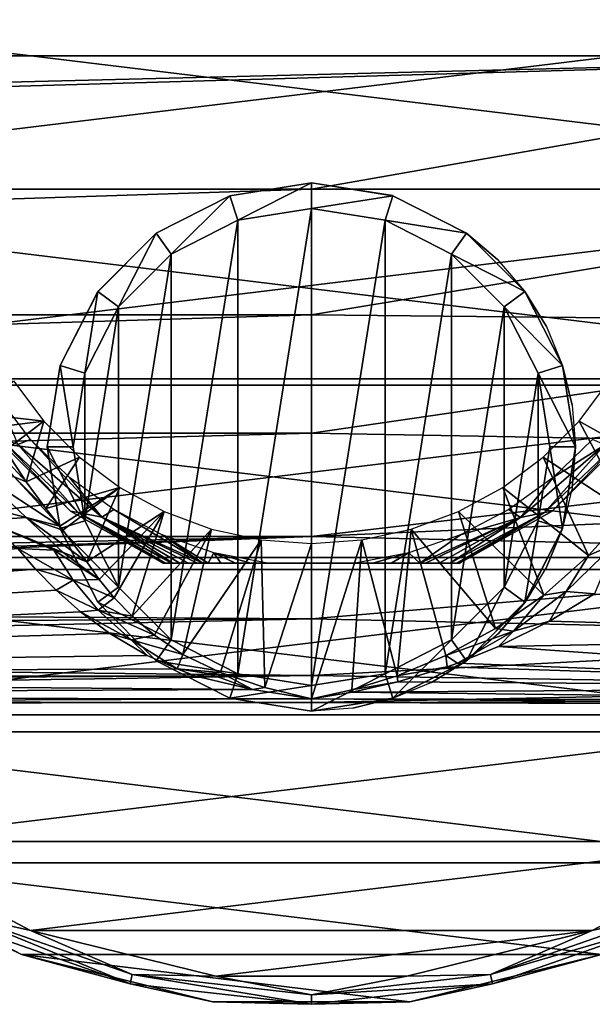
# Model space of a CAD drawing. Header units: millimetres. Extents: x -150 to 150, y -85 to 1149.
# Tile 13 of 256: x 64 to 86, y -85 to -47. Entities that reach past the tile are written whole.
import ezdxf

# ---------------------------------------------------------------- set-up
doc = ezdxf.new("R2010")
doc.units = ezdxf.units.MM
doc.header["$LTSCALE"] = 21.359881
for name, color, linetype in [('9112', 7, 'CONTINUOUS'), ('9113', 7, 'CONTINUOUS'), ('9114', 7, 'CONTINUOUS'), ('9117', 7, 'CONTINUOUS'), ('9118', 7, 'CONTINUOUS'), ('9127', 7, 'CONTINUOUS'), ('9128', 7, 'CONTINUOUS'), ('9129', 7, 'CONTINUOUS'), ('9133', 7, 'CONTINUOUS'), ('9189', 7, 'CONTINUOUS'), ('9190', 7, 'CONTINUOUS'), ('9191', 7, 'CONTINUOUS'), ('9197', 7, 'CONTINUOUS'), ('9198', 7, 'CONTINUOUS'), ('9199', 7, 'CONTINUOUS'), ('9201', 7, 'CONTINUOUS'), ('9203', 7, 'CONTINUOUS'), ('9204', 7, 'CONTINUOUS'), ('9205', 7, 'CONTINUOUS'), ('9206', 7, 'CONTINUOUS'), ('9207', 7, 'CONTINUOUS')]:
    doc.layers.add(name, color=color, linetype=linetype)

msp = doc.modelspace()

# ---------------------------------------------------------------- linework, layer by layer
at = {"layer": '9112', "color": 7, "linetype": 'CONTINUOUS', "true_color": 0xaaaaaa}
for points in [[(104.5, -58.927, 19.318), (104.5, -53.75, 20), (75, -58.629, 19.396), (104.5, -58.927, 19.318)], [(75, -58.629, 19.396), (104.5, -53.75, 20), (75, -53.75, 20), (75, -58.629, 19.396)], [(75, -63.212, 17.62), (104.5, -58.927, 19.318), (75, -58.629, 19.396), (75, -63.212, 17.62)], [(104.5, -63.748, 17.322), (104.5, -58.927, 19.318), (75, -63.212, 17.62), (104.5, -63.748, 17.322)], [(75, -67.223, 14.781), (104.5, -63.748, 17.322), (75, -63.212, 17.62), (75, -67.223, 14.781)], [(104.5, -65.926, 15.866), (104.5, -63.748, 17.322), (75, -67.223, 14.781), (104.5, -65.926, 15.866)], [(104.5, -67.894, 14.14), (104.5, -65.926, 15.866), (75, -67.223, 14.781), (104.5, -67.894, 14.14)], [(75, -70.421, 11.049), (104.5, -67.894, 14.14), (75, -67.223, 14.781), (75, -70.421, 11.049)], [(104.5, -71.072, 9.998), (104.5, -67.894, 14.14), (75, -70.421, 11.049), (104.5, -71.072, 9.998)], [(85.993, -69.442, -12.4), (104.5, -71.072, -9.998), (84.245, -70.509, -10.914), (85.993, -69.442, -12.4)], [(75, -72.612, 6.651), (104.5, -71.072, 9.998), (75, -70.421, 11.049), (75, -72.612, 6.651)], [(84.245, -70.509, -10.914), (104.5, -71.072, -9.998), (82.262, -71.494, -9.227), (84.245, -70.509, -10.914)], [(104.5, -73.067, 5.18), (104.5, -71.072, 9.998), (75, -72.612, 6.651), (104.5, -73.067, 5.18)], [(104.5, -71.072, -9.998), (104.5, -73.067, -5.18), (82.262, -71.494, -9.227), (104.5, -71.072, -9.998)], [(82.262, -71.494, -9.227), (104.5, -73.067, -5.18), (80.674, -72.132, -7.88), (82.262, -71.494, -9.227)], [(80.674, -72.132, -7.88), (104.5, -73.067, -5.18), (80.272, -72.276, -7.537), (80.674, -72.132, -7.88)], [(80.272, -72.276, -7.537), (104.5, -73.067, -5.18), (78.357, -72.857, -5.908), (80.272, -72.276, -7.537)], [(75, -73.664, 1.851), (104.5, -73.067, 5.18), (75, -72.612, 6.651), (75, -73.664, 1.851)], [(78.357, -72.857, -5.908), (104.5, -73.067, -5.18), (76.589, -73.26, -4.402), (78.357, -72.857, -5.908)], [(104.5, -73.579, 2.607), (104.5, -73.067, 5.18), (75, -73.664, 1.851), (104.5, -73.579, 2.607)], [(76.589, -73.26, -4.402), (104.5, -73.579, -2.607), (75, -73.515, -3.054), (76.589, -73.26, -4.402)], [(104.5, -73.067, -5.18), (104.5, -73.579, -2.607), (76.589, -73.26, -4.402), (104.5, -73.067, -5.18)], [(104.5, -73.579, -2.607), (104.5, -73.75), (75, -73.515, -3.054), (104.5, -73.579, -2.607)], [(75, -73.515, -3.054), (104.5, -73.75), (75, -73.664, 1.851), (75, -73.515, -3.054)], [(104.5, -73.75), (104.5, -73.579, 2.607), (75, -73.664, 1.851), (104.5, -73.75)]]:
    msp.add_3dface(points, dxfattribs=at)
at = {"layer": '9113', "color": 7, "linetype": 'CONTINUOUS', "true_color": 0xaaaaaa}
for points in [[(104.5, -48.573, 19.318), (104.5, -43.752, 17.322), (-104.5, -48.573, 19.318), (104.5, -48.573, 19.318)], [(-104.5, -48.573, 19.318), (104.5, -43.752, 17.322), (-104.5, -43.752, 17.322), (-104.5, -48.573, 19.318)], [(-104.5, -53.75, 20), (-75, -53.75, 20), (104.5, -48.573, 19.318), (-104.5, -53.75, 20)], [(-104.5, -53.75, 20), (104.5, -48.573, 19.318), (-104.5, -48.573, 19.318), (-104.5, -53.75, 20)], [(-75, -53.75, 20), (75, -53.75, 20), (104.5, -48.573, 19.318), (-75, -53.75, 20)], [(75, -53.75, 20), (104.5, -53.75, 20), (104.5, -48.573, 19.318), (75, -53.75, 20)], [(-75, -53.75, 20), (-75, -58.629, 19.396), (75, -53.75, 20), (-75, -53.75, 20)], [(-75, -58.629, 19.396), (75, -58.629, 19.396), (75, -53.75, 20), (-75, -58.629, 19.396)], [(-75, -58.629, 19.396), (-75, -63.212, 17.62), (75, -58.629, 19.396), (-75, -58.629, 19.396)], [(-75, -63.212, 17.62), (75, -63.212, 17.62), (75, -58.629, 19.396), (-75, -63.212, 17.62)], [(-75, -63.212, 17.62), (-75, -67.223, 14.781), (75, -63.212, 17.62), (-75, -63.212, 17.62)], [(-75, -67.223, 14.781), (75, -67.223, 14.781), (75, -63.212, 17.62), (-75, -67.223, 14.781)], [(-75, -67.223, 14.781), (-75, -70.42, 11.05), (75, -67.223, 14.781), (-75, -67.223, 14.781)], [(75, -67.223, 14.781), (-75, -70.42, 11.05), (0, -69.675, 12.1), (75, -67.223, 14.781)], [(2.976, -69.952, 11.726), (75, -67.223, 14.781), (0, -69.675, 12.1), (2.976, -69.952, 11.726)], [(75, -70.421, 11.049), (75, -67.223, 14.781), (2.976, -69.952, 11.726), (75, -70.421, 11.049)], [(6.027, -70.777, 10.491), (75, -70.421, 11.049), (2.976, -69.952, 11.726), (6.027, -70.777, 10.491)], [(8.706, -71.899, 8.403), (75, -70.421, 11.049), (6.027, -70.777, 10.491), (8.706, -71.899, 8.403)], [(75, -72.612, 6.651), (75, -70.421, 11.049), (8.706, -71.899, 8.403), (75, -72.612, 6.651)], [(10.701, -72.936, 5.646), (75, -72.612, 6.651), (8.706, -71.899, 8.403), (10.701, -72.936, 5.646)], [(70.518, -72.643, -6.562), (72.717, -73.155, -4.842), (10.166, -72.643, -6.562), (70.518, -72.643, -6.562)], [(10.166, -72.643, -6.562), (72.717, -73.155, -4.842), (11.556, -73.425, -3.591), (10.166, -72.643, -6.562)], [(11.816, -73.58, 2.606), (75, -72.612, 6.651), (10.701, -72.936, 5.646), (11.816, -73.58, 2.606)], [(75, -73.664, 1.851), (75, -72.612, 6.651), (11.816, -73.58, 2.606), (75, -73.664, 1.851)], [(72.717, -73.155, -4.842), (75, -73.515, -3.054), (11.556, -73.425, -3.591), (72.717, -73.155, -4.842)], [(11.556, -73.425, -3.591), (75, -73.515, -3.054), (12.09, -73.744, -0.498), (11.556, -73.425, -3.591)], [(12.09, -73.744, -0.498), (75, -73.664, 1.851), (11.816, -73.58, 2.606), (12.09, -73.744, -0.498)], [(75, -73.515, -3.054), (75, -73.664, 1.851), (12.09, -73.744, -0.498), (75, -73.515, -3.054)]]:
    msp.add_3dface(points, dxfattribs=at)
at = {"layer": '9114', "color": 7, "linetype": 'CONTINUOUS', "true_color": 0xaaaaaa}
for points in [[(64.289, -68.489, -18.521), (10.166, -72.643, -6.562), (63.605, -67.683, -20.84), (64.289, -68.489, -18.521)], [(65.088, -69.309, -16.161), (10.166, -72.643, -6.562), (64.289, -68.489, -18.521), (65.088, -69.309, -16.161)], [(66.034, -70.142, -13.761), (10.166, -72.643, -6.562), (65.088, -69.309, -16.161), (66.034, -70.142, -13.761)], [(67.182, -70.988, -11.327), (10.166, -72.643, -6.562), (66.034, -70.142, -13.761), (67.182, -70.988, -11.327)], [(68.631, -71.831, -8.899), (10.166, -72.643, -6.562), (67.182, -70.988, -11.327), (68.631, -71.831, -8.899)], [(69.79, -72.354, -7.395), (10.166, -72.643, -6.562), (68.631, -71.831, -8.899), (69.79, -72.354, -7.395)], [(70.518, -72.643, -6.562), (10.166, -72.643, -6.562), (69.79, -72.354, -7.395), (70.518, -72.643, -6.562)]]:
    msp.add_3dface(points, dxfattribs=at)
at = {"layer": '9117', "color": 7, "linetype": 'CONTINUOUS', "true_color": 0xaaaaaa}
for points in [[(64.608, -62.749, -42), (62.346, -62.496, -31.419), (63.437, -61.185, -42), (64.608, -62.749, -42)], [(62.612, -62.995, -30.93), (62.346, -62.496, -31.419), (64.608, -62.749, -42), (62.612, -62.995, -30.93)], [(63.124, -63.877, -29.96), (62.612, -62.995, -30.93), (64.608, -62.749, -42), (63.124, -63.877, -29.96)], [(63.933, -65.106, -28.346), (63.124, -63.877, -29.96), (64.608, -62.749, -42), (63.933, -65.106, -28.346)], [(65.997, -64.139, -42), (63.933, -65.106, -28.346), (64.608, -62.749, -42), (65.997, -64.139, -42)], [(64.693, -66.137, -26.681), (63.933, -65.106, -28.346), (65.997, -64.139, -42), (64.693, -66.137, -26.681)], [(67.569, -65.316, -42), (64.693, -66.137, -26.681), (65.997, -64.139, -42), (67.569, -65.316, -42)], [(65.234, -66.825, -25.352), (64.693, -66.137, -26.681), (67.569, -65.316, -42), (65.234, -66.825, -25.352)], [(65.357, -66.979, -25.023), (65.234, -66.825, -25.352), (67.569, -65.316, -42), (65.357, -66.979, -25.023)], [(66.285, -68.2, -21.761), (65.357, -66.979, -25.023), (67.569, -65.316, -42), (66.285, -68.2, -21.761)], [(69.287, -66.254, -42), (66.285, -68.2, -21.761), (67.569, -65.316, -42), (69.287, -66.254, -42)], [(66.768, -68.89, -19.441), (66.285, -68.2, -21.761), (69.287, -66.254, -42), (66.768, -68.89, -19.441)], [(67.345, -69.596, -17.08), (66.768, -68.89, -19.441), (69.287, -66.254, -42), (67.345, -69.596, -17.08)], [(68.043, -70.318, -14.68), (67.345, -69.596, -17.08), (69.287, -66.254, -42), (68.043, -70.318, -14.68)], [(71.127, -66.94, -42), (68.043, -70.318, -14.68), (69.287, -66.254, -42), (71.127, -66.94, -42)], [(68.907, -71.054, -12.245), (68.043, -70.318, -14.68), (71.127, -66.94, -42), (68.907, -71.054, -12.245)], [(70.014, -71.794, -9.817), (68.907, -71.054, -12.245), (71.127, -66.94, -42), (70.014, -71.794, -9.817)], [(73.045, -67.357, -42), (70.014, -71.794, -9.817), (71.127, -66.94, -42), (73.045, -67.357, -42)], [(71.477, -72.503, -7.483), (70.014, -71.794, -9.817), (73.045, -67.357, -42), (71.477, -72.503, -7.483)], [(73.198, -73.083, -5.311), (71.477, -72.503, -7.483), (73.045, -67.357, -42), (73.198, -73.083, -5.311)], [(75, -67.497, -42), (73.198, -73.083, -5.311), (73.045, -67.357, -42), (75, -67.497, -42)], [(75, -73.515, -3.054), (73.198, -73.083, -5.311), (75, -67.497, -42), (75, -73.515, -3.054)]]:
    msp.add_3dface(points, dxfattribs=at)
at = {"layer": '9118', "color": 7, "linetype": 'CONTINUOUS', "true_color": 0xaaaaaa}
for points in [[(85.392, -62.749, -42), (86.563, -61.185, -42), (88.553, -64.52, -18.935), (85.392, -62.749, -42)], [(84.003, -64.139, -42), (85.392, -62.749, -42), (87.277, -66.287, -17.406), (84.003, -64.139, -42)], [(87.277, -66.287, -17.406), (85.392, -62.749, -42), (88.553, -64.52, -18.935), (87.277, -66.287, -17.406)], [(82.431, -65.316, -42), (84.003, -64.139, -42), (85.761, -67.961, -15.605), (82.431, -65.316, -42)], [(85.761, -67.961, -15.605), (84.003, -64.139, -42), (87.277, -66.287, -17.406), (85.761, -67.961, -15.605)], [(80.713, -66.254, -42), (82.431, -65.316, -42), (84.022, -69.492, -13.545), (80.713, -66.254, -42)], [(84.022, -69.492, -13.545), (82.431, -65.316, -42), (85.761, -67.961, -15.605), (84.022, -69.492, -13.545)], [(78.873, -66.94, -42), (80.713, -66.254, -42), (82.153, -70.793, -11.351), (78.873, -66.94, -42)], [(82.153, -70.793, -11.351), (80.713, -66.254, -42), (84.022, -69.492, -13.545), (82.153, -70.793, -11.351)], [(76.955, -67.357, -42), (78.873, -66.94, -42), (78.328, -72.631, -6.892), (76.955, -67.357, -42)], [(78.328, -72.631, -6.892), (78.873, -66.94, -42), (80.224, -71.842, -9.1), (78.328, -72.631, -6.892)], [(80.224, -71.842, -9.1), (78.873, -66.94, -42), (82.153, -70.793, -11.351), (80.224, -71.842, -9.1)], [(75, -73.515, -3.054), (75, -67.497, -42), (76.955, -67.357, -42), (75, -73.515, -3.054)], [(75, -73.515, -3.054), (76.955, -67.357, -42), (76.569, -73.172, -4.87), (75, -73.515, -3.054)], [(76.569, -73.172, -4.87), (76.955, -67.357, -42), (78.328, -72.631, -6.892), (76.569, -73.172, -4.87)]]:
    msp.add_3dface(points, dxfattribs=at)
at = {"layer": '9127', "color": 7, "linetype": 'CONTINUOUS', "true_color": 0xaaaaaa}
for points in [[(63.124, -63.877, -29.96), (63.933, -65.106, -28.346), (61.741, -62.767, -29.317), (63.124, -63.877, -29.96)], [(63.933, -65.106, -28.346), (63.457, -64.913, -27.588), (61.741, -62.767, -29.317), (63.933, -65.106, -28.346)], [(63.923, -66.481, -24.11), (61.369, -65.825, -24.47), (62.159, -64.798, -26.291), (63.923, -66.481, -24.11)], [(65.234, -66.825, -25.352), (63.923, -66.481, -24.11), (62.159, -64.798, -26.291), (65.234, -66.825, -25.352)], [(65.234, -66.825, -25.352), (62.159, -64.798, -26.291), (63.457, -64.913, -27.588), (65.234, -66.825, -25.352)], [(63.933, -65.106, -28.346), (64.693, -66.137, -26.681), (63.457, -64.913, -27.588), (63.933, -65.106, -28.346)], [(64.693, -66.137, -26.681), (65.234, -66.825, -25.352), (63.457, -64.913, -27.588), (64.693, -66.137, -26.681)], [(62.298, -66.595, -23.251), (61.369, -65.825, -24.47), (63.923, -66.481, -24.11), (62.298, -66.595, -23.251)], [(65.367, -67.84, -21.382), (62.298, -66.595, -23.251), (63.923, -66.481, -24.11), (65.367, -67.84, -21.382)], [(63.605, -67.683, -20.84), (62.298, -66.595, -23.251), (64.998, -67.754, -21.25), (63.605, -67.683, -20.84)], [(64.998, -67.754, -21.25), (62.298, -66.595, -23.251), (65.367, -67.84, -21.382), (64.998, -67.754, -21.25)], [(65.234, -66.825, -25.352), (65.357, -66.979, -25.023), (63.923, -66.481, -24.11), (65.234, -66.825, -25.352)], [(65.357, -66.979, -25.023), (66.285, -68.2, -21.761), (63.923, -66.481, -24.11), (65.357, -66.979, -25.023)], [(66.285, -68.2, -21.761), (65.367, -67.84, -21.382), (63.923, -66.481, -24.11), (66.285, -68.2, -21.761)]]:
    msp.add_3dface(points, dxfattribs=at)
at = {"layer": '9128', "color": 7, "linetype": 'CONTINUOUS', "true_color": 0xaaaaaa}
for points in [[(64.289, -68.489, -18.521), (63.605, -67.683, -20.84), (65.754, -68.912, -17.671), (64.289, -68.489, -18.521)], [(63.605, -67.683, -20.84), (64.998, -67.754, -21.25), (65.754, -68.912, -17.671), (63.605, -67.683, -20.84)], [(66.768, -68.89, -19.441), (64.998, -67.754, -21.25), (65.367, -67.84, -21.382), (66.768, -68.89, -19.441)], [(64.998, -67.754, -21.25), (66.768, -68.89, -19.441), (65.754, -68.912, -17.671), (64.998, -67.754, -21.25)], [(66.285, -68.2, -21.761), (66.768, -68.89, -19.441), (65.367, -67.84, -21.382), (66.285, -68.2, -21.761)], [(65.088, -69.309, -16.161), (64.289, -68.489, -18.521), (65.754, -68.912, -17.671), (65.088, -69.309, -16.161)], [(65.088, -69.309, -16.161), (65.754, -68.912, -17.671), (66.725, -70.074, -14.135), (65.088, -69.309, -16.161)], [(66.768, -68.89, -19.441), (67.345, -69.596, -17.08), (65.754, -68.912, -17.671), (66.768, -68.89, -19.441)], [(65.754, -68.912, -17.671), (67.345, -69.596, -17.08), (66.725, -70.074, -14.135), (65.754, -68.912, -17.671)], [(66.034, -70.142, -13.761), (65.088, -69.309, -16.161), (66.725, -70.074, -14.135), (66.034, -70.142, -13.761)], [(67.345, -69.596, -17.08), (68.043, -70.318, -14.68), (66.725, -70.074, -14.135), (67.345, -69.596, -17.08)], [(66.034, -70.142, -13.761), (66.725, -70.074, -14.135), (68.001, -71.232, -10.672), (66.034, -70.142, -13.761)], [(67.182, -70.988, -11.327), (66.034, -70.142, -13.761), (68.001, -71.232, -10.672), (67.182, -70.988, -11.327)], [(68.043, -70.318, -14.68), (68.907, -71.054, -12.245), (66.725, -70.074, -14.135), (68.043, -70.318, -14.68)], [(66.725, -70.074, -14.135), (68.907, -71.054, -12.245), (68.001, -71.232, -10.672), (66.725, -70.074, -14.135)], [(68.631, -71.831, -8.899), (67.182, -70.988, -11.327), (68.001, -71.232, -10.672), (68.631, -71.831, -8.899)], [(68.907, -71.054, -12.245), (70.014, -71.794, -9.817), (68.001, -71.232, -10.672), (68.907, -71.054, -12.245)], [(69.79, -72.354, -7.395), (68.631, -71.831, -8.899), (68.001, -71.232, -10.672), (69.79, -72.354, -7.395)], [(70.014, -71.794, -9.817), (69.79, -72.354, -7.395), (68.001, -71.232, -10.672), (70.014, -71.794, -9.817)], [(69.79, -72.354, -7.395), (70.014, -71.794, -9.817), (71.477, -72.503, -7.483), (69.79, -72.354, -7.395)], [(70.518, -72.643, -6.562), (69.79, -72.354, -7.395), (71.001, -72.532, -7.013), (70.518, -72.643, -6.562)], [(69.79, -72.354, -7.395), (71.477, -72.503, -7.483), (71.001, -72.532, -7.013), (69.79, -72.354, -7.395)]]:
    msp.add_3dface(points, dxfattribs=at)
at = {"layer": '9129', "color": 7, "linetype": 'CONTINUOUS', "true_color": 0xaaaaaa}
for points in [[(72.717, -73.155, -4.842), (70.518, -72.643, -6.562), (71.001, -72.532, -7.013), (72.717, -73.155, -4.842)], [(71.477, -72.503, -7.483), (72.717, -73.155, -4.842), (71.001, -72.532, -7.013), (71.477, -72.503, -7.483)], [(72.717, -73.155, -4.842), (71.477, -72.503, -7.483), (73.198, -73.083, -5.311), (72.717, -73.155, -4.842)], [(75, -73.515, -3.054), (72.717, -73.155, -4.842), (73.198, -73.083, -5.311), (75, -73.515, -3.054)]]:
    msp.add_3dface(points, dxfattribs=at)
at = {"layer": '9133', "color": 7, "linetype": 'CONTINUOUS', "true_color": 0xaaaaaa}
for points in [[(85.761, -67.961, -15.605), (87.277, -66.287, -17.406), (86.794, -67.508, -15.095), (85.761, -67.961, -15.605)], [(85.993, -69.442, -12.4), (84.893, -69.352, -12.82), (86.794, -67.508, -15.095), (85.993, -69.442, -12.4)], [(84.893, -69.352, -12.82), (85.761, -67.961, -15.605), (86.794, -67.508, -15.095), (84.893, -69.352, -12.82)], [(84.022, -69.492, -13.545), (85.761, -67.961, -15.605), (84.893, -69.352, -12.82), (84.022, -69.492, -13.545)], [(82.153, -70.793, -11.351), (84.022, -69.492, -13.545), (82.845, -70.888, -10.404), (82.153, -70.793, -11.351)], [(84.245, -70.509, -10.914), (82.845, -70.888, -10.404), (84.893, -69.352, -12.82), (84.245, -70.509, -10.914)], [(82.845, -70.888, -10.404), (84.022, -69.492, -13.545), (84.893, -69.352, -12.82), (82.845, -70.888, -10.404)], [(85.993, -69.442, -12.4), (84.245, -70.509, -10.914), (84.893, -69.352, -12.82), (85.993, -69.442, -12.4)], [(84.245, -70.509, -10.914), (82.262, -71.494, -9.227), (82.845, -70.888, -10.404), (84.245, -70.509, -10.914)], [(80.224, -71.842, -9.1), (82.153, -70.793, -11.351), (82.845, -70.888, -10.404), (80.224, -71.842, -9.1)], [(80.674, -72.132, -7.88), (80.224, -71.842, -9.1), (82.845, -70.888, -10.404), (80.674, -72.132, -7.88)], [(82.262, -71.494, -9.227), (80.674, -72.132, -7.88), (82.845, -70.888, -10.404), (82.262, -71.494, -9.227)], [(80.272, -72.276, -7.537), (78.328, -72.631, -6.892), (80.224, -71.842, -9.1), (80.272, -72.276, -7.537)], [(80.674, -72.132, -7.88), (80.272, -72.276, -7.537), (80.224, -71.842, -9.1), (80.674, -72.132, -7.88)], [(80.272, -72.276, -7.537), (78.357, -72.857, -5.908), (78.328, -72.631, -6.892), (80.272, -72.276, -7.537)], [(78.357, -72.857, -5.908), (76.569, -73.172, -4.87), (78.328, -72.631, -6.892), (78.357, -72.857, -5.908)], [(78.357, -72.857, -5.908), (76.589, -73.26, -4.402), (76.569, -73.172, -4.87), (78.357, -72.857, -5.908)], [(76.589, -73.26, -4.402), (75, -73.515, -3.054), (76.569, -73.172, -4.87), (76.589, -73.26, -4.402)]]:
    msp.add_3dface(points, dxfattribs=at)
at = {"layer": '9189', "color": 7, "linetype": 'CONTINUOUS', "true_color": 0xaaaaaa}
for points in [[(62.703, -63.349, -56.5), (65.648, -66.236, -56.5), (62.703, -63.349, -44.8), (62.703, -63.349, -56.5)], [(62.703, -63.349, -44.8), (65.648, -66.236, -56.5), (65.648, -66.236, -44.8), (62.703, -63.349, -44.8)], [(87.297, -63.349, -44.8), (84.352, -66.236, -44.8), (87.297, -63.349, -56.5), (87.297, -63.349, -44.8)], [(87.297, -63.349, -56.5), (84.352, -66.236, -44.8), (84.352, -66.236, -56.5), (87.297, -63.349, -56.5)], [(69.246, -68.25, -56.5), (69.246, -68.25, -44.8), (65.648, -66.236, -44.8), (69.246, -68.25, -56.5)], [(65.648, -66.236, -56.5), (69.246, -68.25, -56.5), (65.648, -66.236, -44.8), (65.648, -66.236, -56.5)], [(80.754, -68.25, -44.8), (80.754, -68.25, -56.5), (84.352, -66.236, -56.5), (80.754, -68.25, -44.8)], [(84.352, -66.236, -44.8), (80.754, -68.25, -44.8), (84.352, -66.236, -56.5), (84.352, -66.236, -44.8)]]:
    msp.add_3dface(points, dxfattribs=at)
at = {"layer": '9190', "color": 7, "linetype": 'CONTINUOUS', "true_color": 0xaaaaaa}
for points in [[(64.092, -63.454, -43.8), (62.801, -61.771, -43.8), (63.605, -63.658, -43.934), (64.092, -63.454, -43.8)], [(62.703, -63.349, -44.8), (65.648, -66.236, -44.8), (62.931, -63.422, -44.3), (62.703, -63.349, -44.8)], [(84.352, -66.236, -44.8), (87.297, -63.349, -44.8), (87.072, -63.418, -44.3), (84.352, -66.236, -44.8)], [(62.931, -63.422, -44.3), (65.648, -66.236, -44.8), (65.951, -66.292, -44.3), (62.931, -63.422, -44.3)], [(63.605, -63.658, -43.934), (62.931, -63.422, -44.3), (65.951, -66.292, -44.3), (63.605, -63.658, -43.934)], [(66.868, -66.474, -43.934), (64.092, -63.454, -43.8), (63.605, -63.658, -43.934), (66.868, -66.474, -43.934)], [(66.868, -66.474, -43.934), (63.605, -63.658, -43.934), (65.951, -66.292, -44.3), (66.868, -66.474, -43.934)], [(65.613, -64.933, -43.8), (64.092, -63.454, -43.8), (66.868, -66.474, -43.934), (65.613, -64.933, -43.8)], [(84.054, -66.289, -44.3), (86.388, -63.666, -43.934), (83.123, -66.479, -43.934), (84.054, -66.289, -44.3)], [(86.388, -63.666, -43.934), (84.387, -64.933, -43.8), (83.123, -66.479, -43.934), (86.388, -63.666, -43.934)], [(84.054, -66.289, -44.3), (84.352, -66.236, -44.8), (87.072, -63.418, -44.3), (84.054, -66.289, -44.3)], [(84.054, -66.289, -44.3), (87.072, -63.418, -44.3), (86.388, -63.666, -43.934), (84.054, -66.289, -44.3)], [(85.908, -63.454, -43.8), (84.387, -64.933, -43.8), (86.388, -63.666, -43.934), (85.908, -63.454, -43.8)], [(67.333, -66.175, -43.8), (65.613, -64.933, -43.8), (66.868, -66.474, -43.934), (67.333, -66.175, -43.8)], [(84.387, -64.933, -43.8), (82.667, -66.175, -43.8), (83.123, -66.479, -43.934), (84.387, -64.933, -43.8)], [(65.648, -66.236, -44.8), (69.246, -68.25, -44.8), (65.951, -66.292, -44.3), (65.648, -66.236, -44.8)], [(65.951, -66.292, -44.3), (69.246, -68.25, -44.8), (69.331, -68.25, -44.552), (65.951, -66.292, -44.3)], [(66.868, -66.474, -43.934), (65.951, -66.292, -44.3), (69.624, -68.25, -44.298), (66.868, -66.474, -43.934)], [(69.624, -68.25, -44.298), (65.951, -66.292, -44.3), (69.572, -68.25, -44.33), (69.624, -68.25, -44.298)], [(69.572, -68.25, -44.33), (65.951, -66.292, -44.3), (69.331, -68.25, -44.552), (69.572, -68.25, -44.33)], [(70.784, -68.25, -43.934), (67.333, -66.175, -43.8), (66.868, -66.474, -43.934), (70.784, -68.25, -43.934)], [(69.214, -67.154, -43.8), (67.333, -66.175, -43.8), (70.784, -68.25, -43.934), (69.214, -67.154, -43.8)], [(80.38, -68.25, -44.3), (80.651, -68.25, -44.528), (84.054, -66.289, -44.3), (80.38, -68.25, -44.3)], [(80.38, -68.25, -44.3), (84.054, -66.289, -44.3), (83.123, -66.479, -43.934), (80.38, -68.25, -44.3)], [(80.651, -68.25, -44.528), (80.754, -68.25, -44.8), (84.054, -66.289, -44.3), (80.651, -68.25, -44.528)], [(80.754, -68.25, -44.8), (84.352, -66.236, -44.8), (84.054, -66.289, -44.3), (80.754, -68.25, -44.8)], [(82.667, -66.175, -43.8), (80.786, -67.154, -43.8), (83.123, -66.479, -43.934), (82.667, -66.175, -43.8)], [(70.784, -68.25, -43.934), (66.868, -66.474, -43.934), (70.578, -68.25, -43.971), (70.784, -68.25, -43.934)], [(66.868, -66.474, -43.934), (69.624, -68.25, -44.298), (69.894, -68.25, -44.165), (66.868, -66.474, -43.934)], [(66.868, -66.474, -43.934), (69.894, -68.25, -44.165), (70.226, -68.25, -44.054), (66.868, -66.474, -43.934)], [(70.578, -68.25, -43.971), (66.868, -66.474, -43.934), (70.226, -68.25, -44.054), (70.578, -68.25, -43.971)], [(83.123, -66.479, -43.934), (80.786, -67.154, -43.8), (79.205, -68.25, -43.933), (83.123, -66.479, -43.934)], [(83.123, -66.479, -43.934), (79.205, -68.25, -43.933), (79.43, -68.25, -43.973), (83.123, -66.479, -43.934)], [(83.123, -66.479, -43.934), (79.43, -68.25, -43.973), (79.966, -68.25, -44.113), (83.123, -66.479, -43.934)], [(80.371, -68.25, -44.295), (83.123, -66.479, -43.934), (79.966, -68.25, -44.113), (80.371, -68.25, -44.295)], [(80.38, -68.25, -44.3), (83.123, -66.479, -43.934), (80.371, -68.25, -44.295), (80.38, -68.25, -44.3)], [(71.218, -67.852, -43.8), (69.214, -67.154, -43.8), (70.991, -68.25, -43.904), (71.218, -67.852, -43.8)], [(70.991, -68.25, -43.904), (69.214, -67.154, -43.8), (70.784, -68.25, -43.934), (70.991, -68.25, -43.904)], [(80.786, -67.154, -43.8), (78.782, -67.852, -43.8), (79.205, -68.25, -43.933), (80.786, -67.154, -43.8)], [(71.49, -68.25, -43.852), (71.218, -67.852, -43.8), (70.991, -68.25, -43.904), (71.49, -68.25, -43.852)], [(73.294, -68.25, -43.8), (71.218, -67.852, -43.8), (72.651, -68.25, -43.804), (73.294, -68.25, -43.8)], [(72.651, -68.25, -43.804), (71.218, -67.852, -43.8), (72.05, -68.25, -43.82), (72.651, -68.25, -43.804)], [(72.05, -68.25, -43.82), (71.218, -67.852, -43.8), (71.49, -68.25, -43.852), (72.05, -68.25, -43.82)], [(78.782, -67.852, -43.8), (76.706, -68.25, -43.8), (77.387, -68.25, -43.805), (78.782, -67.852, -43.8)], [(78.093, -68.25, -43.826), (78.782, -67.852, -43.8), (77.387, -68.25, -43.805), (78.093, -68.25, -43.826)], [(78.788, -68.25, -43.878), (78.782, -67.852, -43.8), (78.093, -68.25, -43.826), (78.788, -68.25, -43.878)], [(79.205, -68.25, -43.933), (78.782, -67.852, -43.8), (78.788, -68.25, -43.878), (79.205, -68.25, -43.933)]]:
    msp.add_3dface(points, dxfattribs=at)
at = {"layer": '9191', "color": 7, "linetype": 'CONTINUOUS', "true_color": 0xaaaaaa}
for points in [[(69.246, -68.25, -44.8), (69.246, -68.25, -56.5), (80.754, -68.25, -44.8), (69.246, -68.25, -44.8)], [(69.246, -68.25, -44.8), (80.754, -68.25, -44.8), (80.651, -68.25, -44.528), (69.246, -68.25, -44.8)], [(69.331, -68.25, -44.552), (69.246, -68.25, -44.8), (80.651, -68.25, -44.528), (69.331, -68.25, -44.552)], [(69.246, -68.25, -56.5), (80.754, -68.25, -56.5), (80.754, -68.25, -44.8), (69.246, -68.25, -56.5)], [(80.754, -68.25, -56.5), (69.246, -68.25, -56.5), (69.333, -68.25, -56.75), (80.754, -68.25, -56.5)], [(69.572, -68.25, -44.33), (69.331, -68.25, -44.552), (80.651, -68.25, -44.528), (69.572, -68.25, -44.33)], [(80.754, -68.25, -56.5), (69.333, -68.25, -56.75), (80.671, -68.25, -56.745), (80.754, -68.25, -56.5)], [(69.333, -68.25, -56.75), (69.566, -68.25, -56.966), (80.437, -68.25, -56.964), (69.333, -68.25, -56.75)], [(80.671, -68.25, -56.745), (69.333, -68.25, -56.75), (80.437, -68.25, -56.964), (80.671, -68.25, -56.745)], [(69.566, -68.25, -56.966), (69.898, -68.25, -57.137), (80.437, -68.25, -56.964), (69.566, -68.25, -56.966)], [(69.624, -68.25, -44.298), (69.572, -68.25, -44.33), (80.38, -68.25, -44.3), (69.624, -68.25, -44.298)], [(69.572, -68.25, -44.33), (80.651, -68.25, -44.528), (80.38, -68.25, -44.3), (69.572, -68.25, -44.33)], [(69.894, -68.25, -44.165), (69.624, -68.25, -44.298), (80.371, -68.25, -44.295), (69.894, -68.25, -44.165)], [(69.624, -68.25, -44.298), (80.38, -68.25, -44.3), (80.371, -68.25, -44.295), (69.624, -68.25, -44.298)], [(70.226, -68.25, -44.054), (69.894, -68.25, -44.165), (79.966, -68.25, -44.113), (70.226, -68.25, -44.054)], [(69.894, -68.25, -44.165), (80.371, -68.25, -44.295), (79.966, -68.25, -44.113), (69.894, -68.25, -44.165)], [(69.898, -68.25, -57.137), (70.33, -68.25, -57.274), (80.099, -68.25, -57.138), (69.898, -68.25, -57.137)], [(80.437, -68.25, -56.964), (69.898, -68.25, -57.137), (80.099, -68.25, -57.138), (80.437, -68.25, -56.964)], [(70.578, -68.25, -43.971), (70.226, -68.25, -44.054), (79.43, -68.25, -43.973), (70.578, -68.25, -43.971)], [(79.43, -68.25, -43.973), (70.226, -68.25, -44.054), (79.966, -68.25, -44.113), (79.43, -68.25, -43.973)], [(70.33, -68.25, -57.274), (70.859, -68.25, -57.377), (79.666, -68.25, -57.275), (70.33, -68.25, -57.274)], [(80.099, -68.25, -57.138), (70.33, -68.25, -57.274), (79.666, -68.25, -57.275), (80.099, -68.25, -57.138)], [(70.784, -68.25, -43.934), (70.578, -68.25, -43.971), (79.205, -68.25, -43.933), (70.784, -68.25, -43.934)], [(79.205, -68.25, -43.933), (70.578, -68.25, -43.971), (79.43, -68.25, -43.973), (79.205, -68.25, -43.933)], [(70.991, -68.25, -43.904), (70.784, -68.25, -43.934), (78.788, -68.25, -43.878), (70.991, -68.25, -43.904)], [(70.784, -68.25, -43.934), (79.205, -68.25, -43.933), (78.788, -68.25, -43.878), (70.784, -68.25, -43.934)], [(70.859, -68.25, -57.377), (71.451, -68.25, -57.445), (78.573, -68.25, -57.443), (70.859, -68.25, -57.377)], [(79.666, -68.25, -57.275), (70.859, -68.25, -57.377), (79.148, -68.25, -57.376), (79.666, -68.25, -57.275)], [(79.148, -68.25, -57.376), (70.859, -68.25, -57.377), (78.573, -68.25, -57.443), (79.148, -68.25, -57.376)], [(71.49, -68.25, -43.852), (70.991, -68.25, -43.904), (78.788, -68.25, -43.878), (71.49, -68.25, -43.852)], [(71.451, -68.25, -57.445), (72.072, -68.25, -57.481), (77.965, -68.25, -57.48), (71.451, -68.25, -57.445)], [(78.573, -68.25, -57.443), (71.451, -68.25, -57.445), (77.965, -68.25, -57.48), (78.573, -68.25, -57.443)], [(72.05, -68.25, -43.82), (71.49, -68.25, -43.852), (78.093, -68.25, -43.826), (72.05, -68.25, -43.82)], [(71.49, -68.25, -43.852), (78.788, -68.25, -43.878), (78.093, -68.25, -43.826), (71.49, -68.25, -43.852)], [(72.651, -68.25, -43.804), (72.05, -68.25, -43.82), (77.387, -68.25, -43.805), (72.651, -68.25, -43.804)], [(72.05, -68.25, -43.82), (78.093, -68.25, -43.826), (77.387, -68.25, -43.805), (72.05, -68.25, -43.82)], [(72.072, -68.25, -57.481), (72.693, -68.25, -57.497), (77.338, -68.25, -57.496), (72.072, -68.25, -57.481)], [(77.965, -68.25, -57.48), (72.072, -68.25, -57.481), (77.338, -68.25, -57.496), (77.965, -68.25, -57.48)], [(73.294, -68.25, -43.8), (72.651, -68.25, -43.804), (76.706, -68.25, -43.8), (73.294, -68.25, -43.8)], [(76.706, -68.25, -43.8), (72.651, -68.25, -43.804), (77.387, -68.25, -43.805), (76.706, -68.25, -43.8)], [(72.693, -68.25, -57.497), (73.294, -68.25, -57.5), (77.338, -68.25, -57.496), (72.693, -68.25, -57.497)], [(73.294, -68.25, -57.5), (76.706, -68.25, -57.5), (77.338, -68.25, -57.496), (73.294, -68.25, -57.5)]]:
    msp.add_3dface(points, dxfattribs=at)
at = {"layer": '9197', "linetype": 'CONTINUOUS'}
for points in [[(63.741, -83.437, -58.5), (56.964, -79.88, -58.5), (63.741, -83.437, -77.5), (63.741, -83.437, -58.5)], [(63.741, -83.437, -77.5), (56.964, -79.88, -58.5), (56.964, -79.88, -77.5), (63.741, -83.437, -77.5)], [(71.173, -85.269, -58.5), (63.741, -83.437, -58.5), (71.173, -85.269, -77.5), (71.173, -85.269, -58.5)], [(71.173, -85.269, -77.5), (63.741, -83.437, -58.5), (63.741, -83.437, -77.5), (71.173, -85.269, -77.5)], [(86.259, -83.437, -58.5), (78.827, -85.269, -58.5), (86.259, -83.437, -77.5), (86.259, -83.437, -58.5)], [(86.259, -83.437, -77.5), (78.827, -85.269, -58.5), (78.827, -85.269, -77.5), (86.259, -83.437, -77.5)], [(78.827, -85.269, -58.5), (71.173, -85.269, -58.5), (78.827, -85.269, -77.5), (78.827, -85.269, -58.5)], [(78.827, -85.269, -77.5), (71.173, -85.269, -58.5), (71.173, -85.269, -77.5), (78.827, -85.269, -77.5)]]:
    msp.add_3dface(points, dxfattribs=at)
at = {"layer": '9198', "linetype": 'CONTINUOUS'}
for points in [[(44.25, -53.75, -57.5), (105.75, -53.75, -57.5), (104.856, -46.392, -57.5), (44.25, -53.75, -57.5)], [(45.144, -46.392, -57.5), (44.25, -53.75, -57.5), (104.856, -46.392, -57.5), (45.144, -46.392, -57.5)], [(45.144, -61.108, -57.5), (105.75, -53.75, -57.5), (44.25, -53.75, -57.5), (45.144, -61.108, -57.5)], [(104.856, -61.108, -57.5), (105.75, -53.75, -57.5), (45.144, -61.108, -57.5), (104.856, -61.108, -57.5)], [(47.772, -68.039, -57.5), (104.856, -61.108, -57.5), (45.144, -61.108, -57.5), (47.772, -68.039, -57.5)], [(102.228, -68.039, -57.5), (104.856, -61.108, -57.5), (47.772, -68.039, -57.5), (102.228, -68.039, -57.5)], [(51.982, -74.139, -57.5), (102.228, -68.039, -57.5), (47.772, -68.039, -57.5), (51.982, -74.139, -57.5)], [(98.018, -74.139, -57.5), (102.228, -68.039, -57.5), (51.982, -74.139, -57.5), (98.018, -74.139, -57.5)], [(57.531, -79.056, -57.5), (98.018, -74.139, -57.5), (51.982, -74.139, -57.5), (57.531, -79.056, -57.5)], [(92.469, -79.056, -57.5), (98.018, -74.139, -57.5), (57.531, -79.056, -57.5), (92.469, -79.056, -57.5)], [(64.097, -82.502, -57.5), (92.469, -79.056, -57.5), (57.531, -79.056, -57.5), (64.097, -82.502, -57.5)], [(85.903, -82.502, -57.5), (92.469, -79.056, -57.5), (64.097, -82.502, -57.5), (85.903, -82.502, -57.5)], [(71.294, -84.276, -57.5), (85.903, -82.502, -57.5), (64.097, -82.502, -57.5), (71.294, -84.276, -57.5)], [(78.706, -84.276, -57.5), (85.903, -82.502, -57.5), (71.294, -84.276, -57.5), (78.706, -84.276, -57.5)]]:
    msp.add_3dface(points, dxfattribs=at)
at = {"layer": '9199', "linetype": 'CONTINUOUS'}
for points in [[(106.75, -53.75, -77.5), (43.25, -53.75, -77.5), (44.173, -46.152, -77.5), (106.75, -53.75, -77.5)], [(105.827, -46.152, -77.5), (106.75, -53.75, -77.5), (44.173, -46.152, -77.5), (105.827, -46.152, -77.5)], [(106.75, -53.75, -77.5), (105.827, -61.348, -77.5), (43.25, -53.75, -77.5), (106.75, -53.75, -77.5)], [(105.827, -61.348, -77.5), (44.173, -61.348, -77.5), (43.25, -53.75, -77.5), (105.827, -61.348, -77.5)], [(105.827, -61.348, -77.5), (103.113, -68.505, -77.5), (44.173, -61.348, -77.5), (105.827, -61.348, -77.5)], [(103.113, -68.505, -77.5), (46.887, -68.505, -77.5), (44.173, -61.348, -77.5), (103.113, -68.505, -77.5)], [(103.113, -68.505, -77.5), (98.765, -74.804, -77.5), (46.887, -68.505, -77.5), (103.113, -68.505, -77.5)], [(98.765, -74.804, -77.5), (51.235, -74.804, -77.5), (46.887, -68.505, -77.5), (98.765, -74.804, -77.5)], [(98.765, -74.804, -77.5), (93.036, -79.88, -77.5), (51.235, -74.804, -77.5), (98.765, -74.804, -77.5)], [(93.036, -79.88, -77.5), (56.964, -79.88, -77.5), (51.235, -74.804, -77.5), (93.036, -79.88, -77.5)], [(93.036, -79.88, -77.5), (86.259, -83.437, -77.5), (56.964, -79.88, -77.5), (93.036, -79.88, -77.5)], [(86.259, -83.437, -77.5), (63.741, -83.437, -77.5), (56.964, -79.88, -77.5), (86.259, -83.437, -77.5)], [(86.259, -83.437, -77.5), (78.827, -85.269, -77.5), (63.741, -83.437, -77.5), (86.259, -83.437, -77.5)], [(78.827, -85.269, -77.5), (71.173, -85.269, -77.5), (63.741, -83.437, -77.5), (78.827, -85.269, -77.5)]]:
    msp.add_3dface(points, dxfattribs=at)
at = {"layer": '9201', "linetype": 'CONTINUOUS'}
for points in [[(64.097, -82.502, -57.5), (57.531, -79.056, -57.5), (61.441, -81.905, -57.634), (64.097, -82.502, -57.5)], [(92.469, -79.056, -57.5), (85.903, -82.502, -57.5), (88.559, -81.905, -57.634), (92.469, -79.056, -57.5)], [(56.964, -79.88, -58.5), (63.741, -83.437, -58.5), (61.282, -82.235, -58), (56.964, -79.88, -58.5)], [(67.965, -84.574, -58), (61.441, -81.905, -57.634), (61.282, -82.235, -58), (67.965, -84.574, -58)], [(68.046, -84.216, -57.634), (64.097, -82.502, -57.5), (61.441, -81.905, -57.634), (68.046, -84.216, -57.634)], [(68.046, -84.216, -57.634), (61.441, -81.905, -57.634), (67.965, -84.574, -58), (68.046, -84.216, -57.634)], [(88.559, -81.905, -57.634), (85.903, -82.502, -57.5), (81.954, -84.216, -57.634), (88.559, -81.905, -57.634)], [(88.559, -81.905, -57.634), (81.954, -84.216, -57.634), (88.718, -82.235, -58), (88.559, -81.905, -57.634)], [(63.741, -83.437, -58.5), (67.965, -84.574, -58), (61.282, -82.235, -58), (63.741, -83.437, -58.5)], [(88.718, -82.235, -58), (81.954, -84.216, -57.634), (82.035, -84.574, -58), (88.718, -82.235, -58)], [(86.259, -83.437, -58.5), (88.718, -82.235, -58), (82.035, -84.574, -58), (86.259, -83.437, -58.5)], [(71.294, -84.276, -57.5), (64.097, -82.502, -57.5), (68.046, -84.216, -57.634), (71.294, -84.276, -57.5)], [(85.903, -82.502, -57.5), (78.706, -84.276, -57.5), (81.954, -84.216, -57.634), (85.903, -82.502, -57.5)], [(63.741, -83.437, -58.5), (71.173, -85.269, -58.5), (67.965, -84.574, -58), (63.741, -83.437, -58.5)], [(78.827, -85.269, -58.5), (86.259, -83.437, -58.5), (82.035, -84.574, -58), (78.827, -85.269, -58.5)], [(75, -85.366, -58), (68.046, -84.216, -57.634), (67.965, -84.574, -58), (75, -85.366, -58)], [(75, -85, -57.634), (71.294, -84.276, -57.5), (68.046, -84.216, -57.634), (75, -85, -57.634)], [(75, -85, -57.634), (68.046, -84.216, -57.634), (75, -85.366, -58), (75, -85, -57.634)], [(78.706, -84.276, -57.5), (71.294, -84.276, -57.5), (75, -85, -57.634), (78.706, -84.276, -57.5)], [(81.954, -84.216, -57.634), (78.706, -84.276, -57.5), (75, -85, -57.634), (81.954, -84.216, -57.634)], [(81.954, -84.216, -57.634), (75, -85, -57.634), (82.035, -84.574, -58), (81.954, -84.216, -57.634)], [(71.173, -85.269, -58.5), (75, -85.366, -58), (67.965, -84.574, -58), (71.173, -85.269, -58.5)], [(78.827, -85.269, -58.5), (82.035, -84.574, -58), (75, -85.366, -58), (78.827, -85.269, -58.5)], [(82.035, -84.574, -58), (75, -85, -57.634), (75, -85.366, -58), (82.035, -84.574, -58)], [(71.173, -85.269, -58.5), (78.827, -85.269, -58.5), (75, -85.366, -58), (71.173, -85.269, -58.5)]]:
    msp.add_3dface(points, dxfattribs=at)
at = {"layer": '9203', "color": 7, "linetype": 'CONTINUOUS', "true_color": 0xe0f2ff}
for points in [[(71.832, -54.002, -77), (75, -53.5, -77), (71.833, -54.002, -96.423), (71.832, -54.002, -77)], [(75, -53.5, -77), (75, -53.5, -96.423), (71.833, -54.002, -96.423), (75, -53.5, -77)], [(68.975, -55.458, -77), (71.832, -54.002, -77), (68.975, -55.458, -96.423), (68.975, -55.458, -77)], [(68.975, -55.458, -96.423), (71.832, -54.002, -77), (71.833, -54.002, -96.423), (68.975, -55.458, -96.423)], [(66.707, -57.726, -77), (68.975, -55.458, -77), (66.708, -57.725, -96.423), (66.707, -57.726, -77)], [(66.708, -57.725, -96.423), (68.975, -55.458, -77), (68.975, -55.458, -96.423), (66.708, -57.725, -96.423)], [(65.252, -60.583, -96.423), (66.707, -57.726, -77), (66.708, -57.725, -96.423), (65.252, -60.583, -96.423)], [(65.252, -60.583, -77), (66.707, -57.726, -77), (65.252, -60.583, -96.423), (65.252, -60.583, -77)], [(64.75, -63.75, -77), (65.252, -60.583, -77), (64.75, -63.75, -96.423), (64.75, -63.75, -77)], [(64.75, -63.75, -96.423), (65.252, -60.583, -77), (65.252, -60.583, -96.423), (64.75, -63.75, -96.423)], [(65.252, -66.918, -77), (64.75, -63.75, -77), (65.252, -66.917, -96.423), (65.252, -66.918, -77)], [(65.252, -66.917, -96.423), (64.75, -63.75, -77), (64.75, -63.75, -96.423), (65.252, -66.917, -96.423)], [(66.708, -69.775, -96.423), (65.252, -66.918, -77), (65.252, -66.917, -96.423), (66.708, -69.775, -96.423)], [(66.708, -69.775, -77), (65.252, -66.918, -77), (66.708, -69.775, -96.423), (66.708, -69.775, -77)], [(68.975, -72.043, -77), (66.708, -69.775, -77), (68.975, -72.042, -96.423), (68.975, -72.043, -77)], [(68.975, -72.042, -96.423), (66.708, -69.775, -77), (66.708, -69.775, -96.423), (68.975, -72.042, -96.423)], [(71.833, -73.498, -96.423), (68.975, -72.043, -77), (68.975, -72.042, -96.423), (71.833, -73.498, -96.423)], [(71.833, -73.498, -77), (68.975, -72.043, -77), (71.833, -73.498, -96.423), (71.833, -73.498, -77)], [(75, -74, -77), (71.833, -73.498, -77), (75, -74, -96.423), (75, -74, -77)], [(75, -74, -96.423), (71.833, -73.498, -77), (71.833, -73.498, -96.423), (75, -74, -96.423)]]:
    msp.add_3dface(points, dxfattribs=at)
at = {"layer": '9204', "color": 7, "linetype": 'CONTINUOUS', "true_color": 0xe0f2ff}
for points in [[(72.141, -54.953, -97), (75, -54.5, -97), (72.141, -72.547, -97), (72.141, -54.953, -97)], [(72.141, -72.547, -97), (75, -54.5, -97), (75, -73, -97), (72.141, -72.547, -97)], [(75, -73, -97), (75, -54.5, -97), (77.859, -54.953, -97), (75, -73, -97)], [(69.563, -56.267, -97), (72.141, -54.953, -97), (69.563, -71.233, -97), (69.563, -56.267, -97)], [(69.563, -71.233, -97), (72.141, -54.953, -97), (72.141, -72.547, -97), (69.563, -71.233, -97)], [(77.859, -72.547, -97), (75, -73, -97), (77.859, -54.953, -97), (77.859, -72.547, -97)], [(80.437, -56.267, -97), (77.859, -72.547, -97), (77.859, -54.953, -97), (80.437, -56.267, -97)], [(67.516, -58.313, -97), (69.563, -56.267, -97), (67.516, -69.187, -97), (67.516, -58.313, -97)], [(67.516, -69.187, -97), (69.563, -56.267, -97), (69.563, -71.233, -97), (67.516, -69.187, -97)], [(80.437, -71.233, -97), (77.859, -72.547, -97), (80.437, -56.267, -97), (80.437, -71.233, -97)], [(82.484, -58.313, -97), (80.437, -71.233, -97), (80.437, -56.267, -97), (82.484, -58.313, -97)], [(66.203, -60.892, -97), (67.516, -58.313, -97), (66.203, -66.608, -97), (66.203, -60.892, -97)], [(66.203, -66.608, -97), (67.516, -58.313, -97), (67.516, -69.187, -97), (66.203, -66.608, -97)], [(82.484, -69.187, -97), (80.437, -71.233, -97), (82.484, -58.313, -97), (82.484, -69.187, -97)], [(83.797, -60.892, -97), (82.484, -69.187, -97), (82.484, -58.313, -97), (83.797, -60.892, -97)], [(65.75, -63.75, -97), (66.203, -60.892, -97), (66.203, -66.608, -97), (65.75, -63.75, -97)], [(83.797, -66.608, -97), (82.484, -69.187, -97), (83.797, -60.892, -97), (83.797, -66.608, -97)], [(84.25, -63.75, -97), (83.797, -66.608, -97), (83.797, -60.892, -97), (84.25, -63.75, -97)]]:
    msp.add_3dface(points, dxfattribs=at)
at = {"layer": '9205', "color": 7, "linetype": 'CONTINUOUS', "true_color": 0xe0f2ff}
for points in [[(75, -53.5, -96.423), (75, -53.5, -77), (78.153, -53.997, -77), (75, -53.5, -96.423)], [(75, -53.5, -96.423), (78.153, -53.997, -77), (78.167, -54.002, -96.423), (75, -53.5, -96.423)], [(78.153, -53.997, -77), (81, -55.44, -77), (78.167, -54.002, -96.423), (78.153, -53.997, -77)], [(78.167, -54.002, -96.423), (81, -55.44, -77), (81.025, -55.458, -96.423), (78.167, -54.002, -96.423)], [(81, -55.44, -77), (82.228, -56.482, -77), (81.025, -55.458, -96.423), (81, -55.44, -77)], [(82.228, -56.482, -77), (83.277, -57.704, -77), (81.025, -55.458, -96.423), (82.228, -56.482, -77)], [(81.025, -55.458, -96.423), (83.277, -57.704, -77), (83.292, -57.725, -96.423), (81.025, -55.458, -96.423)], [(83.277, -57.704, -77), (84.121, -59.074, -77), (83.292, -57.725, -96.423), (83.277, -57.704, -77)], [(84.121, -59.074, -77), (84.741, -60.561, -77), (83.292, -57.725, -96.423), (84.121, -59.074, -77)], [(83.292, -57.725, -96.423), (84.741, -60.561, -77), (84.748, -60.583, -96.423), (83.292, -57.725, -96.423)], [(84.741, -60.561, -77), (85.12, -62.126, -77), (84.748, -60.583, -96.423), (84.741, -60.561, -77)], [(85.12, -62.126, -77), (85.25, -63.731, -77), (84.748, -60.583, -96.423), (85.12, -62.126, -77)], [(84.748, -60.583, -96.423), (85.25, -63.731, -77), (85.25, -63.75, -96.423), (84.748, -60.583, -96.423)], [(85.25, -63.75, -96.423), (84.753, -66.903, -77), (84.748, -66.917, -96.423), (85.25, -63.75, -96.423)], [(85.126, -65.336, -77), (84.753, -66.903, -77), (85.25, -63.75, -96.423), (85.126, -65.336, -77)], [(85.25, -63.731, -77), (85.126, -65.336, -77), (85.25, -63.75, -96.423), (85.25, -63.731, -77)], [(84.748, -66.917, -96.423), (83.299, -69.766, -77), (83.292, -69.775, -96.423), (84.748, -66.917, -96.423)], [(84.139, -68.391, -77), (83.299, -69.766, -77), (84.748, -66.917, -96.423), (84.139, -68.391, -77)], [(84.753, -66.903, -77), (84.139, -68.391, -77), (84.748, -66.917, -96.423), (84.753, -66.903, -77)], [(83.292, -69.775, -96.423), (81.031, -72.038, -77), (81.025, -72.042, -96.423), (83.292, -69.775, -96.423)], [(82.255, -70.991, -77), (81.031, -72.038, -77), (83.292, -69.775, -96.423), (82.255, -70.991, -77)], [(83.299, -69.766, -77), (82.255, -70.991, -77), (83.292, -69.775, -96.423), (83.299, -69.766, -77)], [(81.025, -72.042, -96.423), (78.171, -73.497, -77), (78.167, -73.498, -96.423), (81.025, -72.042, -96.423)], [(79.659, -72.88, -77), (78.171, -73.497, -77), (81.025, -72.042, -96.423), (79.659, -72.88, -77)], [(81.031, -72.038, -77), (79.659, -72.88, -77), (81.025, -72.042, -96.423), (81.031, -72.038, -77)], [(75, -74, -77), (75, -74, -96.423), (78.167, -73.498, -96.423), (75, -74, -77)], [(76.605, -73.874, -77), (75, -74, -77), (78.167, -73.498, -96.423), (76.605, -73.874, -77)], [(78.171, -73.497, -77), (76.605, -73.874, -77), (78.167, -73.498, -96.423), (78.171, -73.497, -77)]]:
    msp.add_3dface(points, dxfattribs=at)
at = {"layer": '9206', "color": 7, "linetype": 'CONTINUOUS', "true_color": 0xe0f2ff}
for points in [[(75, -54.5, -97), (75, -53.5, -96.423), (78.167, -54.002, -96.423), (75, -54.5, -97)], [(77.859, -54.953, -97), (75, -54.5, -97), (78.167, -54.002, -96.423), (77.859, -54.953, -97)], [(77.859, -54.953, -97), (78.167, -54.002, -96.423), (81.025, -55.458, -96.423), (77.859, -54.953, -97)], [(80.437, -56.267, -97), (77.859, -54.953, -97), (81.025, -55.458, -96.423), (80.437, -56.267, -97)], [(80.437, -56.267, -97), (81.025, -55.458, -96.423), (83.292, -57.725, -96.423), (80.437, -56.267, -97)], [(82.484, -58.313, -97), (80.437, -56.267, -97), (83.292, -57.725, -96.423), (82.484, -58.313, -97)], [(82.484, -58.313, -97), (83.292, -57.725, -96.423), (84.748, -60.583, -96.423), (82.484, -58.313, -97)], [(83.797, -60.892, -97), (82.484, -58.313, -97), (84.748, -60.583, -96.423), (83.797, -60.892, -97)], [(83.797, -60.892, -97), (84.748, -60.583, -96.423), (85.25, -63.75, -96.423), (83.797, -60.892, -97)], [(84.25, -63.75, -97), (83.797, -60.892, -97), (85.25, -63.75, -96.423), (84.25, -63.75, -97)], [(83.797, -66.608, -97), (84.25, -63.75, -97), (84.748, -66.917, -96.423), (83.797, -66.608, -97)], [(84.25, -63.75, -97), (85.25, -63.75, -96.423), (84.748, -66.917, -96.423), (84.25, -63.75, -97)], [(82.484, -69.187, -97), (83.797, -66.608, -97), (83.292, -69.775, -96.423), (82.484, -69.187, -97)], [(83.797, -66.608, -97), (84.748, -66.917, -96.423), (83.292, -69.775, -96.423), (83.797, -66.608, -97)], [(80.437, -71.233, -97), (82.484, -69.187, -97), (81.025, -72.042, -96.423), (80.437, -71.233, -97)], [(82.484, -69.187, -97), (83.292, -69.775, -96.423), (81.025, -72.042, -96.423), (82.484, -69.187, -97)], [(77.859, -72.547, -97), (80.437, -71.233, -97), (78.167, -73.498, -96.423), (77.859, -72.547, -97)], [(80.437, -71.233, -97), (81.025, -72.042, -96.423), (78.167, -73.498, -96.423), (80.437, -71.233, -97)], [(75, -74, -96.423), (75, -73, -97), (77.859, -72.547, -97), (75, -74, -96.423)], [(75, -74, -96.423), (77.859, -72.547, -97), (78.167, -73.498, -96.423), (75, -74, -96.423)]]:
    msp.add_3dface(points, dxfattribs=at)
at = {"layer": '9207', "color": 7, "linetype": 'CONTINUOUS', "true_color": 0xe0f2ff}
for points in [[(71.833, -54.002, -96.423), (75, -53.5, -96.423), (72.141, -54.953, -97), (71.833, -54.002, -96.423)], [(75, -53.5, -96.423), (75, -54.5, -97), (72.141, -54.953, -97), (75, -53.5, -96.423)], [(68.975, -55.458, -96.423), (71.833, -54.002, -96.423), (69.563, -56.267, -97), (68.975, -55.458, -96.423)], [(71.833, -54.002, -96.423), (72.141, -54.953, -97), (69.563, -56.267, -97), (71.833, -54.002, -96.423)], [(66.708, -57.725, -96.423), (68.975, -55.458, -96.423), (67.516, -58.313, -97), (66.708, -57.725, -96.423)], [(68.975, -55.458, -96.423), (69.563, -56.267, -97), (67.516, -58.313, -97), (68.975, -55.458, -96.423)], [(65.252, -60.583, -96.423), (66.708, -57.725, -96.423), (66.203, -60.892, -97), (65.252, -60.583, -96.423)], [(66.708, -57.725, -96.423), (67.516, -58.313, -97), (66.203, -60.892, -97), (66.708, -57.725, -96.423)], [(64.75, -63.75, -96.423), (65.252, -60.583, -96.423), (65.75, -63.75, -97), (64.75, -63.75, -96.423)], [(65.252, -60.583, -96.423), (66.203, -60.892, -97), (65.75, -63.75, -97), (65.252, -60.583, -96.423)], [(65.252, -66.917, -96.423), (64.75, -63.75, -96.423), (66.203, -66.608, -97), (65.252, -66.917, -96.423)], [(64.75, -63.75, -96.423), (65.75, -63.75, -97), (66.203, -66.608, -97), (64.75, -63.75, -96.423)], [(65.252, -66.917, -96.423), (66.203, -66.608, -97), (67.516, -69.187, -97), (65.252, -66.917, -96.423)], [(66.708, -69.775, -96.423), (65.252, -66.917, -96.423), (67.516, -69.187, -97), (66.708, -69.775, -96.423)], [(66.708, -69.775, -96.423), (67.516, -69.187, -97), (69.563, -71.233, -97), (66.708, -69.775, -96.423)], [(68.975, -72.042, -96.423), (66.708, -69.775, -96.423), (69.563, -71.233, -97), (68.975, -72.042, -96.423)], [(68.975, -72.042, -96.423), (69.563, -71.233, -97), (72.141, -72.547, -97), (68.975, -72.042, -96.423)], [(71.833, -73.498, -96.423), (68.975, -72.042, -96.423), (72.141, -72.547, -97), (71.833, -73.498, -96.423)], [(71.833, -73.498, -96.423), (72.141, -72.547, -97), (75, -73, -97), (71.833, -73.498, -96.423)], [(75, -74, -96.423), (71.833, -73.498, -96.423), (75, -73, -97), (75, -74, -96.423)]]:
    msp.add_3dface(points, dxfattribs=at)

doc.saveas('drawing.dxf')
